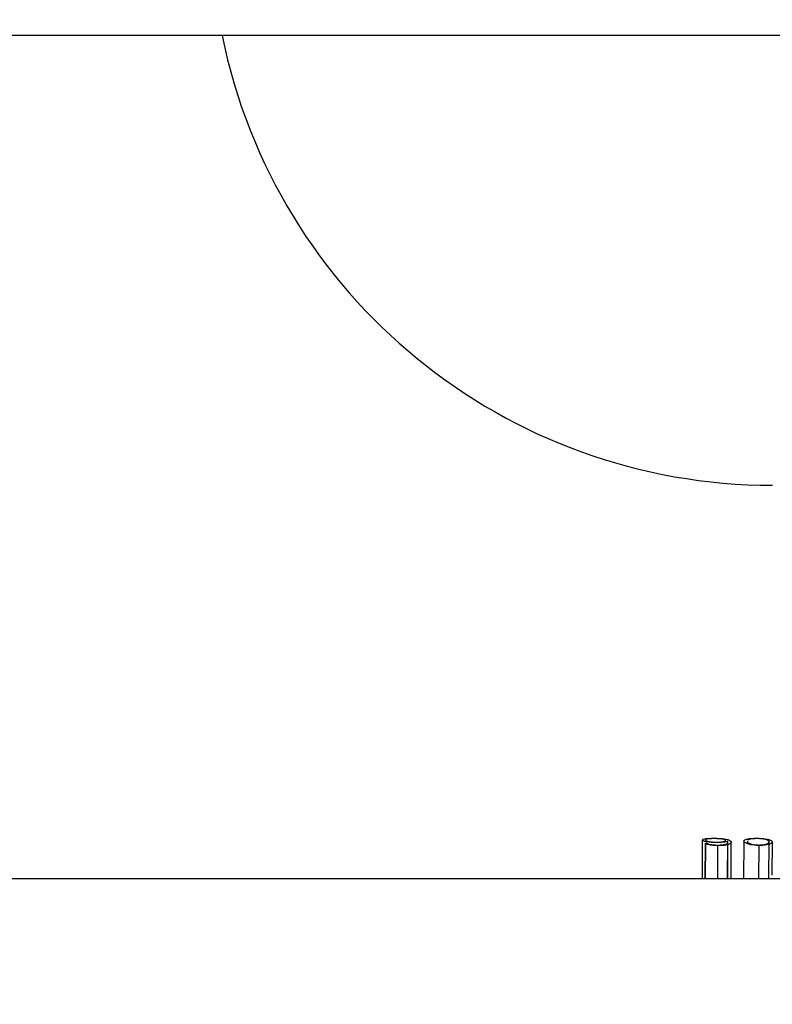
# Model space of a CAD drawing. Header units: millimetres. Extents: x -7 to 844, y 0 to 594.
# Tile 84 of 137: x 314.25 to 316.83, y 474.97 to 478.34. Entities that reach past the tile are written whole.
import ezdxf

# ---------------------------------------------------------------- set-up
doc = ezdxf.new("R2010")
doc.units = ezdxf.units.MM
doc.styles.add('SLDTEXTSTYLE2', font='HYSWLONGFANGSONG.TTF', dxfattribs={"bigfont": 'bigfont'})
doc.styles.add('SLDTEXTSTYLE3', font='HYSWLONGFANGSONG.TTF')
doc.dimstyles.new('SLDDIMSTYLE15', dxfattribs={"dimtxt": 9.875366, "dimasz": 4.884615, "dimexe": 0, "dimexo": 0.0625, "dimgap": 2.468842, "dimtad": 0, "dimtih": 1, "dimtoh": 1, "dimlfac": 5, "dimrnd": 1e-09, "dimzin": 12, "dimdsep": 46, "dimtxsty": 'SLDTEXTSTYLE3', "dimblk1": 'NONE', "dimblk2": 'NONE', "dimsah": 1, "dimcen": 0, "dimadec": 0, "dimazin": 3, "dimtfac": 1, "dimtdec": 3, "dimtmove": 0, "dimatfit": 3, "dimldrblk": 'NONE', "dimfxl": 1, "dimfrac": 2, "dimtolj": 1, "dimtzin": 12, "dimarcsym": 0})

# ---------------------------------------------------------------- blocks, each defined once
blk = doc.blocks.new('_D_55')
at = {"color": 7, "linetype": 'Continuous', "lineweight": 18}
blk.add_line((512.9103, 531.6318), (472.0115, 531.6318), dxfattribs=at)
at = {"color": 7, "linetype": 'Continuous', "lineweight": 18, "attachment_point": 1}
for s, insert, char_height, style in [('通', (502.6797, 543.5691), 9.2604, 'SLDTEXTSTYLE2'), ('%%c', (482.4208, 543.5691), 9.26042, 'SLDTEXTSTYLE3'), ('22', (494.0367, 543.5691), 9.26042, 'SLDTEXTSTYLE3'), ('8-', (472.0115, 543.5691), 9.26042, 'SLDTEXTSTYLE3')]:
    blk.add_mtext(s, dxfattribs=dict(at, insert=insert, char_height=char_height, style=style))
blk = doc.blocks.new('_None')

msp = doc.modelspace()

# ---------------------------------------------------------------- linework, layer by layer
at = {"color": 7, "linetype": 'Continuous', "lineweight": 25}
for p, q in [((318.139196, 478.284134), (313.523811, 478.284134)), ((316.591172, 475.399518), (316.591824, 475.533056)), ((316.601428, 475.399518), (316.602175, 475.521644)), ((316.602175, 475.521644), (316.607559, 475.521644)), ((316.643949, 475.399518), (316.644732, 475.513186)), ((316.677446, 475.399518), (316.678153, 475.527339)), ((316.677978, 475.399518), (316.678697, 475.525831)), ((316.678697, 475.525831), (316.678153, 475.527339)), ((316.732745, 475.527418), (316.732038, 475.399518)), ((316.745651, 475.527887), (316.746042, 475.523838)), ((316.784767, 475.513186), (316.783983, 475.399518)), ((316.819086, 475.399518), (316.819799, 475.526651)), ((316.829926, 475.52657), (316.829281, 475.411743)), ((335.610703, 475.399518), (312.903434, 475.399518))]:
    msp.add_line(p, q, dxfattribs=at)
at = {"color": 8, "linetype": 'Continuous', "lineweight": 25}
for p, q in [((316.602149, 475.399518), (316.602903, 475.520282)), ((316.689489, 475.443741), (316.689957, 475.525674))]:
    msp.add_line(p, q, dxfattribs=at)
at = {"color": 7, "linetype": 'Continuous', "lineweight": 18}
msp.add_arc((304.29717, 482.130287), 43.076923, 262.7000494, 5.9555652, dxfattribs=at)
at = {"color": 8, "linetype": 'Continuous', "lineweight": 25}
msp.add_arc((316.831503, 478.668749), 1.923077, 191.536959, 270, dxfattribs=at)
at = {"color": 7, "linetype": 'Continuous', "lineweight": 25}
msp.add_arc((316.448047, 475.438359), 0.17519, 27.87999, 28.385003, dxfattribs=at)
for points, knots in [([(316.591824, 475.533056), (316.593206, 475.534133), (316.594955, 475.535497), (316.602393, 475.536871), (316.608831, 475.537408), (316.61702, 475.537738), (316.623127, 475.537855), (316.62617, 475.537914)], [0, 0, 0, 0, 0.50420221, 0.63798412, 0.75373184, 0.87727668, 1, 1, 1, 1]), ([(316.642192, 475.523348), (316.639627, 475.523359), (316.634495, 475.523382), (316.624533, 475.523752), (316.614199, 475.52466), (316.605363, 475.52599), (316.591911, 475.528842), (316.591863, 475.531183), (316.591824, 475.533056)], [0, 0, 0, 0, 0.06143014, 0.12291763, 0.24651432, 0.37162979, 0.49739708, 1, 1, 1, 1]), ([(316.630509, 475.536805), (316.629383, 475.536797), (316.627131, 475.536781), (316.622803, 475.536684), (316.616015, 475.536374), (316.608612, 475.535691), (316.604096, 475.534645), (316.600823, 475.532373), (316.603861, 475.530246), (316.60629, 475.528546)], [0, 0, 0, 0, 0.03067436, 0.06136375, 0.12291728, 0.24678653, 0.37185961, 0.49768215, 1, 1, 1, 1]), ([(316.626171, 475.537914), (316.629613, 475.537925), (316.636519, 475.537948), (316.646152, 475.537587), (316.654951, 475.53714), (316.668976, 475.535876), (316.685109, 475.532321), (316.688015, 475.528336), (316.689957, 475.525674)], [0, 0, 0, 0, 0.06105044, 0.12244231, 0.18430206, 0.24652157, 0.49664276, 1, 1, 1, 1]), ([(316.670777, 475.531192), (316.668713, 475.532425), (316.665623, 475.534269), (316.653615, 475.535928), (316.645626, 475.536505), (316.640887, 475.536707), (316.635722, 475.536819), (316.632247, 475.53681), (316.630509, 475.536805)], [0, 0, 0, 0, 0.50318276, 0.75296064, 0.81523445, 0.87700553, 0.93852056, 1, 1, 1, 1]), ([(316.732745, 475.527418), (316.733633, 475.529641), (316.734971, 475.532991), (316.747092, 475.535929), (316.755988, 475.537095), (316.761864, 475.537556), (316.769453, 475.537881), (316.775293, 475.537903), (316.778232, 475.537914)], [0, 0, 0, 0, 0.50273047, 0.75798635, 0.81787914, 0.87899366, 0.93909997, 1, 1, 1, 1]), ([(316.778309, 475.536837), (316.777494, 475.536836), (316.775862, 475.536835), (316.772711, 475.536775), (316.767708, 475.536574), (316.759631, 475.535949), (316.750441, 475.534266), (316.747362, 475.532582), (316.745306, 475.531457)], [0, 0, 0, 0, 0.03070839, 0.06142501, 0.12308386, 0.24671215, 0.49703927, 1, 1, 1, 1]), ([(316.778232, 475.537914), (316.781161, 475.537857), (316.787151, 475.537742), (316.797231, 475.537153), (316.809652, 475.535732), (316.820425, 475.533324), (316.827787, 475.530118), (316.829213, 475.527753), (316.829926, 475.526571)], [0, 0, 0, 0, 0.0600805, 0.122888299, 0.246700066, 0.497076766, 0.748360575, 1, 1, 1, 1]), ([(316.819799, 475.526651), (316.818257, 475.52869), (316.815944, 475.531748), (316.803686, 475.534743), (316.794541, 475.536115), (316.787058, 475.53659), (316.782282, 475.536797), (316.77963, 475.536824), (316.778309, 475.536837)], [0, 0, 0, 0, 0.50196456, 0.75264196, 0.87709497, 0.93876421, 0.96949961, 1, 1, 1, 1]), ([(316.644732, 475.513186), (316.64141, 475.51323), (316.636419, 475.513297), (316.630029, 475.513584), (316.624319, 475.514051), (316.618286, 475.514794), (316.607541, 475.516884), (316.604966, 475.51877), (316.602903, 475.520282)], [0, 0, 0, 0, 0.12300799, 0.18477275, 0.2467625, 0.37252872, 0.49706799, 1, 1, 1, 1]), ([(316.60629, 475.528546), (316.609675, 475.527724), (316.613904, 475.526698), (316.622575, 475.525612), (316.627983, 475.52518), (316.634235, 475.524867), (316.638716, 475.524849), (316.640951, 475.52484)], [0, 0, 0, 0, 0.50312343, 0.62855035, 0.75317057, 0.87692142, 1, 1, 1, 1]), ([(316.607559, 475.521644), (316.609704, 475.519813), (316.61238, 475.517529), (316.628051, 475.51549), (316.635267, 475.515014), (316.64121, 475.51483), (316.647168, 475.514843), (316.652966, 475.514988), (316.658372, 475.515284), (316.666561, 475.516282), (316.674112, 475.518178), (316.679601, 475.521684), (316.679059, 475.524172), (316.678697, 475.525831)], [0, 0, 0, 0, 0.24998416, 0.31196476, 0.3438359, 0.37354504, 0.40422013, 0.43492752, 0.46572635, 0.49677869, 0.62159044, 0.74756664, 1, 1, 1, 1]), ([(316.640951, 475.52484), (316.644172, 475.524917), (316.650741, 475.525073), (316.65808, 475.525765), (316.663981, 475.526534), (316.671039, 475.528369), (316.670894, 475.529929), (316.670777, 475.531192)], [0, 0, 0, 0, 0.12169788, 0.24819856, 0.37297007, 0.49244254, 1, 1, 1, 1]), ([(316.678153, 475.527339), (316.675415, 475.526409), (316.671322, 475.525018), (316.656794, 475.523591), (316.647042, 475.523429), (316.642192, 475.523348)], [0, 0, 0, 0, 0.50407913, 0.75338926, 1, 1, 1, 1]), ([(316.689957, 475.525674), (316.690234, 475.523299), (316.690648, 475.519744), (316.678433, 475.515618), (316.667899, 475.514082), (316.661113, 475.513499), (316.653205, 475.513195), (316.647556, 475.513189), (316.644732, 475.513186)], [0, 0, 0, 0, 0.50344777, 0.75333906, 0.81937585, 0.8773275, 0.93867198, 1, 1, 1, 1]), ([(316.689618, 475.399518), (316.689689, 475.413781), (316.689769, 475.429825), (316.689976, 475.471673), (316.690183, 475.498549), (316.690378, 475.523687)], [0, 0, 0, 0, 0.34109708, 0.3837175, 1, 1, 1, 1]), ([(316.784767, 475.513186), (316.781876, 475.513289), (316.775932, 475.513501), (316.765529, 475.514371), (316.753495, 475.516584), (316.738496, 475.521249), (316.735047, 475.524949), (316.732745, 475.527418)], [0, 0, 0, 0, 0.06019047, 0.12376289, 0.24676757, 0.49745718, 1, 1, 1, 1]), ([(316.746042, 475.523838), (316.748843, 475.522225), (316.753039, 475.519809), (316.763528, 475.516871), (316.772419, 475.515626), (316.77875, 475.515061), (316.782491, 475.514936), (316.784349, 475.514873)], [0, 0, 0, 0, 0.50266935, 0.75319608, 0.87719929, 0.93899907, 1, 1, 1, 1]), ([(316.784349, 475.514873), (316.786829, 475.514929), (316.791812, 475.515042), (316.800134, 475.515738), (316.808755, 475.51755), (316.81915, 475.521391), (316.819539, 475.524545), (316.819799, 475.526651)], [0, 0, 0, 0, 0.06093256, 0.12245533, 0.24671286, 0.49701349, 1, 1, 1, 1]), ([(316.829926, 475.52657), (316.82983, 475.524115), (316.829687, 475.520439), (316.81467, 475.516062), (316.803758, 475.513995), (316.793506, 475.51329), (316.787671, 475.513221), (316.784767, 475.513186)], [0, 0, 0, 0, 0.50311481, 0.7533903, 0.87752262, 0.93902899, 1, 1, 1, 1])]:
    msp.add_open_spline(points, degree=3, knots=knots, dxfattribs=at)

# ---------------------------------------------------------------- dimensions: what is measured, and where the dimension line sits
at = {"color": 7, "linetype": 'Continuous', "lineweight": 18}
dim = msp.add_diameter_dim_2p(p1=(3.286, 2.923341), p2=(0, 0), text='8-<>通', dimstyle='SLDDIMSTYLE15', dxfattribs=at)
dim.commit()
dim.dimension.update_dxf_attribs({"geometry": '_D_55', "text_midpoint": (491.667114, 539.014431), "dimtype": 163})

doc.saveas('drawing.dxf')
